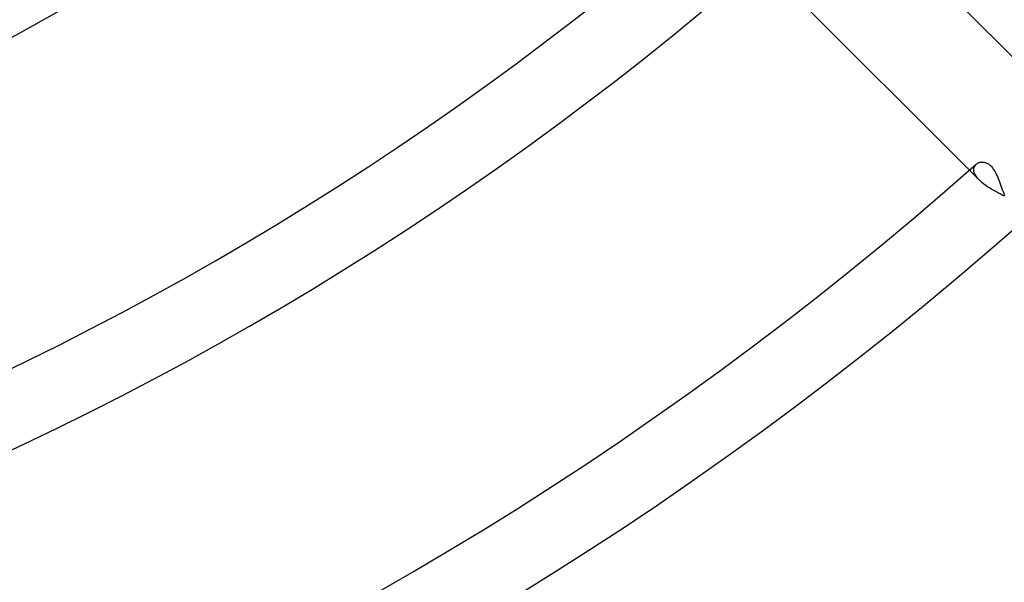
# Model space of a CAD drawing. Header units: millimetres. Extents: x -288 to 288, y -288 to 288.
# Tile 25 of 58: x 42 to 72, y -94 to -76. Entities that reach past the tile are written whole.
import ezdxf

# ---------------------------------------------------------------- set-up
doc = ezdxf.new("R2010")
doc.units = ezdxf.units.MM
doc.layers.add('MAIN-1', color=7, linetype='Continuous')
doc.layers.add('MAIN-2', color=7, linetype='Continuous')

msp = doc.modelspace()

# ---------------------------------------------------------------- linework, layer by layer
at = {"layer": 'MAIN-1'}
for p, q in [((73.793, -78.587), (67.19, -71.984)), ((64.724, -74.312), (71.282, -80.871)), ((71.489, -80.688), (71.51, -80.672)), ((71.51, -80.672), (71.533, -80.657)), ((71.533, -80.657), (71.558, -80.645)), ((71.558, -80.645), (71.585, -80.635)), ((71.585, -80.635), (71.613, -80.628)), ((71.613, -80.628), (71.643, -80.624)), ((71.643, -80.624), (71.673, -80.622)), ((71.673, -80.622), (71.704, -80.623)), ((71.704, -80.623), (71.735, -80.628)), ((71.735, -80.628), (71.767, -80.635)), ((71.767, -80.635), (71.799, -80.647)), ((71.799, -80.647), (71.832, -80.662)), ((71.832, -80.662), (71.864, -80.68)), ((71.864, -80.68), (71.896, -80.703)), ((71.896, -80.703), (71.928, -80.73)), ((71.928, -80.73), (71.958, -80.761)), ((71.958, -80.761), (71.987, -80.796)), ((71.987, -80.796), (72.016, -80.834)), ((72.016, -80.834), (72.043, -80.875)), ((72.043, -80.875), (72.069, -80.92)), ((72.069, -80.92), (72.095, -80.967)), ((72.095, -80.967), (72.119, -81.017)), ((72.119, -81.017), (72.142, -81.068)), ((72.142, -81.068), (72.165, -81.121)), ((72.165, -81.121), (72.186, -81.176)), ((72.186, -81.176), (72.208, -81.231)), ((72.208, -81.231), (72.229, -81.288)), ((72.229, -81.288), (72.25, -81.346)), ((72.25, -81.346), (72.272, -81.405)), ((72.272, -81.405), (72.293, -81.465)), ((72.293, -81.465), (72.315, -81.525)), ((72.315, -81.525), (72.337, -81.585)), ((72.337, -81.585), (72.36, -81.646))]:
    msp.add_line(p, q, dxfattribs=at)
for radius, start, end in [(87.462, 230.77911, 309.22093), (85.202, 232.72671, 307.27327), (81.36, 236.44268, 303.5573), (96.502, 228.85913, 311.14091), (98.762, 228.93642, 311.06356), (107.802, 228.45955, 311.54043), (110.062, 228.53174, 311.46824), (119.102, 228.13491, 311.86507), (121.362, 228.20258, 311.79746)]:
    msp.add_arc((0, 0), radius, start, end, dxfattribs=at)
at = {"layer": 'MAIN-2'}
for p, q in [((71.472, -80.705), (71.489, -80.688)), ((71.282, -80.871), (71.588, -81.176)), ((71.415, -80.855), (71.416, -80.83)), ((71.417, -80.881), (71.415, -80.855)), ((71.416, -80.83), (71.42, -80.806)), ((71.421, -80.908), (71.417, -80.881)), ((71.42, -80.806), (71.426, -80.783)), ((71.428, -80.936), (71.421, -80.908)), ((71.426, -80.783), (71.434, -80.762)), ((71.438, -80.964), (71.428, -80.936)), ((71.434, -80.762), (71.445, -80.741)), ((71.451, -80.993), (71.438, -80.964)), ((71.445, -80.741), (71.458, -80.722)), ((71.467, -81.023), (71.451, -80.993)), ((71.458, -80.722), (71.472, -80.705)), ((71.485, -81.053), (71.467, -81.023)), ((71.507, -81.084), (71.485, -81.053)), ((71.531, -81.114), (71.507, -81.084)), ((71.558, -81.145), (71.531, -81.114)), ((71.588, -81.176), (71.558, -81.145)), ((71.631, -81.217), (71.588, -81.176)), ((71.679, -81.258), (71.631, -81.217)), ((71.73, -81.299), (71.679, -81.258)), ((71.785, -81.339), (71.73, -81.299)), ((71.842, -81.378), (71.785, -81.339)), ((71.902, -81.417), (71.842, -81.378)), ((71.964, -81.455), (71.902, -81.417)), ((72.028, -81.492), (71.964, -81.455)), ((72.093, -81.529), (72.028, -81.492)), ((72.158, -81.565), (72.093, -81.529)), ((72.225, -81.601), (72.158, -81.565)), ((72.291, -81.636), (72.225, -81.601)), ((72.356, -81.671), (72.291, -81.636))]:
    msp.add_line(p, q, dxfattribs=at)
for radius, start in [(243.5, 179.99998), (227, 270.00002), (226, 270.00002)]:
    msp.add_arc((0, 0), radius, start, 0, dxfattribs=at)

doc.saveas('drawing.dxf')
